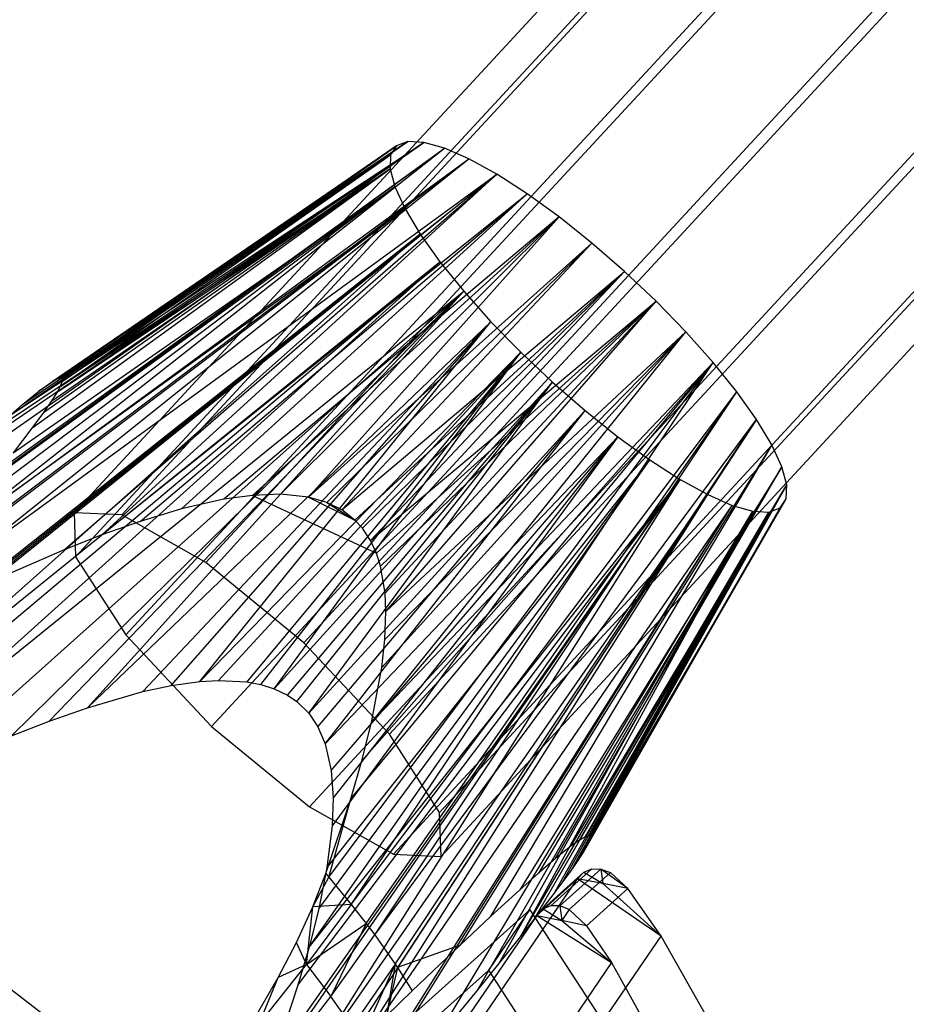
# Model space of a CAD drawing. Extents: x -263 to 235, y 0 to 1231.
# Tile 6 of 78: x -187 to -169, y 90 to 110. Entities that reach past the tile are written whole.
import ezdxf

# ---------------------------------------------------------------- set-up
doc = ezdxf.new("R2010")
doc.units = 0
doc.header["$LTSCALE"] = 25.4
doc.layers.get('0').update_dxf_attribs({"color": 13, "linetype": 'CONTINUOUS'})

# ---------------------------------------------------------------- blocks, each defined once
blk = doc.blocks.new('MONO-II-7705_STL_1')
at = {"color": 0}
for p, q in [((121.367, 162.444, 2119.519), (91.764, 130.439, 2130.629)), ((121.367, 162.444, 2119.519), (91.764, 130.439, 2130.629)), ((122.316, 162.402, 2121.927), (92.713, 130.398, 2133.037)), ((122.316, 162.402, 2121.927), (92.713, 130.398, 2133.037)), ((121.397, 161.571, 2117.083), (91.794, 129.566, 2128.193)), ((121.397, 161.571, 2117.083), (91.794, 129.566, 2128.193)), ((123.989, 161.457, 2123.661), (94.386, 129.452, 2134.771)), ((123.989, 161.457, 2123.661), (94.386, 129.452, 2134.771)), ((122.397, 160.016, 2115.271), (92.794, 128.012, 2126.381)), ((122.397, 160.016, 2115.271), (92.794, 128.012, 2126.381)), ((125.938, 159.861, 2124.257), (96.334, 127.856, 2135.367)), ((125.938, 159.861, 2124.257), (96.334, 127.856, 2135.367)), ((124.1, 158.198, 2114.569), (94.496, 126.193, 2125.679)), ((124.1, 158.198, 2114.569), (94.496, 126.193, 2125.679)), ((127.64, 158.042, 2123.554), (98.037, 126.038, 2134.664)), ((127.64, 158.042, 2123.554), (98.037, 126.038, 2134.664)), ((126.048, 156.602, 2115.164), (96.445, 124.598, 2126.274)), ((126.048, 156.602, 2115.164), (96.445, 124.598, 2126.274)), ((128.64, 156.488, 2121.742), (99.037, 124.484, 2132.852)), ((128.64, 156.488, 2121.742), (99.037, 124.484, 2132.852)), ((127.721, 155.657, 2116.898), (98.118, 123.652, 2128.008)), ((127.721, 155.657, 2116.898), (98.118, 123.652, 2128.008)), ((128.67, 155.615, 2119.306), (99.067, 123.611, 2130.416)), ((128.67, 155.615, 2119.306), (99.067, 123.611, 2130.416)), ((88.952, 130.961, 2133.883), (98.723, 137.806, 2129.898)), ((88.952, 130.961, 2133.883), (98.723, 137.806, 2129.898)), ((98.723, 137.806, 2129.898), (89.755, 131.711, 2132.945)), ((98.723, 137.806, 2129.898), (89.755, 131.711, 2132.945)), ((90.142, 132.064, 2132.448), (98.723, 137.806, 2129.898)), ((90.142, 132.064, 2132.448), (98.723, 137.806, 2129.898)), ((90.514, 132.396, 2131.926), (98.402, 137.823, 2129.092)), ((90.514, 132.396, 2131.926), (98.402, 137.823, 2129.092)), ((90.514, 132.396, 2131.926), (98.723, 137.806, 2129.898)), ((90.514, 132.396, 2131.926), (98.723, 137.806, 2129.898)), ((90.742, 132.592, 2131.573), (98.402, 137.823, 2129.092)), ((90.742, 132.592, 2131.573), (98.402, 137.823, 2129.092)), ((98.402, 137.823, 2129.092), (91.059, 132.853, 2131.013)), ((98.402, 137.823, 2129.092), (91.059, 132.853, 2131.013)), ((91.202, 132.962, 2130.712), (98.402, 137.823, 2129.092)), ((91.202, 132.962, 2130.712), (98.402, 137.823, 2129.092)), ((91.329, 133.05, 2130.398), (98.402, 137.823, 2129.092)), ((91.329, 133.05, 2130.398), (98.402, 137.823, 2129.092)), ((98.402, 137.823, 2129.092), (98.18, 137.739, 2128.259)), ((98.402, 137.823, 2129.092), (98.18, 137.739, 2128.259)), ((98.723, 137.806, 2129.898), (98.402, 137.823, 2129.092)), ((98.723, 137.806, 2129.898), (98.402, 137.823, 2129.092)), ((99.133, 137.689, 2130.653), (98.723, 137.806, 2129.898)), ((99.133, 137.689, 2130.653), (98.723, 137.806, 2129.898)), ((88.387, 129.927, 2135.571), (99.133, 137.689, 2130.653)), ((88.387, 129.927, 2135.571), (99.133, 137.689, 2130.653)), ((88.444, 129.906, 2135.662), (99.133, 137.689, 2130.653)), ((88.444, 129.906, 2135.662), (99.133, 137.689, 2130.653)), ((88.954, 129.688, 2136.394), (99.133, 137.689, 2130.653)), ((88.954, 129.688, 2136.394), (99.133, 137.689, 2130.653)), ((91.329, 133.05, 2130.398), (98.18, 137.739, 2128.259)), ((91.329, 133.05, 2130.398), (98.18, 137.739, 2128.259)), ((91.425, 133.105, 2130.101), (98.18, 137.739, 2128.259)), ((91.425, 133.105, 2130.101), (98.18, 137.739, 2128.259)), ((98.18, 137.739, 2128.259), (91.48, 133.126, 2129.871)), ((98.18, 137.739, 2128.259), (91.48, 133.126, 2129.871)), ((91.53, 133.053, 2129.167), (98.18, 137.739, 2128.259)), ((91.53, 133.053, 2129.167), (98.18, 137.739, 2128.259)), ((91.53, 133.118, 2129.519), (98.18, 137.739, 2128.259)), ((91.53, 133.118, 2129.519), (98.18, 137.739, 2128.259)), ((98.18, 137.739, 2128.259), (98.062, 137.557, 2127.419)), ((98.18, 137.739, 2128.259), (98.062, 137.557, 2127.419)), ((99.62, 137.476, 2131.337), (99.133, 137.689, 2130.653)), ((99.62, 137.476, 2131.337), (99.133, 137.689, 2130.653)), ((88.954, 129.688, 2136.394), (99.62, 137.476, 2131.337)), ((88.954, 129.688, 2136.394), (99.62, 137.476, 2131.337)), ((89.157, 129.589, 2136.652), (99.62, 137.476, 2131.337)), ((89.157, 129.589, 2136.652), (99.62, 137.476, 2131.337)), ((89.513, 129.404, 2137.066), (99.62, 137.476, 2131.337)), ((89.513, 129.404, 2137.066), (99.62, 137.476, 2131.337)), ((91.485, 132.947, 2128.871), (98.062, 137.557, 2127.419)), ((91.485, 132.947, 2128.871), (98.062, 137.557, 2127.419)), ((91.53, 133.053, 2129.167), (98.062, 137.557, 2127.419)), ((91.53, 133.053, 2129.167), (98.062, 137.557, 2127.419)), ((98.062, 137.557, 2127.419), (98.051, 137.282, 2126.597)), ((98.062, 137.557, 2127.419), (98.051, 137.282, 2126.597)), ((100.173, 137.171, 2131.932), (99.62, 137.476, 2131.337)), ((100.173, 137.171, 2131.932), (99.62, 137.476, 2131.337)), ((90.927, 132.121, 2127.885), (98.051, 137.282, 2126.597)), ((90.927, 132.121, 2127.885), (98.051, 137.282, 2126.597)), ((91.154, 132.432, 2128.152), (98.051, 137.282, 2126.597)), ((91.154, 132.432, 2128.152), (98.051, 137.282, 2126.597)), ((98.051, 137.282, 2126.597), (91.304, 132.649, 2128.39)), ((98.051, 137.282, 2126.597), (91.304, 132.649, 2128.39)), ((91.427, 132.841, 2128.667), (98.051, 137.282, 2126.597)), ((91.427, 132.841, 2128.667), (98.051, 137.282, 2126.597)), ((91.485, 132.947, 2128.871), (98.051, 137.282, 2126.597)), ((91.485, 132.947, 2128.871), (98.051, 137.282, 2126.597)), ((98.051, 137.282, 2126.597), (98.147, 136.921, 2125.814)), ((98.051, 137.282, 2126.597), (98.147, 136.921, 2125.814)), ((89.513, 129.404, 2137.066), (100.173, 137.171, 2131.932)), ((89.513, 129.404, 2137.066), (100.173, 137.171, 2131.932)), ((90.03, 129.108, 2137.592), (100.173, 137.171, 2131.932)), ((90.03, 129.108, 2137.592), (100.173, 137.171, 2131.932)), ((100.173, 137.171, 2131.932), (90.099, 129.067, 2137.655)), ((100.173, 137.171, 2131.932), (90.099, 129.067, 2137.655)), ((91.569, 129.707, 2137.365), (100.173, 137.171, 2131.932)), ((91.569, 129.707, 2137.365), (100.173, 137.171, 2131.932)), ((92.318, 130.001, 2137.226), (100.173, 137.171, 2131.932)), ((92.318, 130.001, 2137.226), (100.173, 137.171, 2131.932)), ((100.775, 136.784, 2132.421), (100.173, 137.171, 2131.932)), ((100.775, 136.784, 2132.421), (100.173, 137.171, 2131.932)), ((98.147, 136.921, 2125.814), (89.722, 130.585, 2127.083)), ((98.147, 136.921, 2125.814), (89.722, 130.585, 2127.083)), ((98.147, 136.921, 2125.814), (90.154, 131.124, 2127.305)), ((98.147, 136.921, 2125.814), (90.154, 131.124, 2127.305)), ((90.553, 131.631, 2127.563), (98.147, 136.921, 2125.814)), ((90.553, 131.631, 2127.563), (98.147, 136.921, 2125.814)), ((98.147, 136.921, 2125.814), (98.349, 136.484, 2125.093)), ((98.147, 136.921, 2125.814), (98.349, 136.484, 2125.093)), ((92.318, 130.001, 2137.226), (100.775, 136.784, 2132.421)), ((92.318, 130.001, 2137.226), (100.775, 136.784, 2132.421)), ((93.078, 130.27, 2137.093), (100.775, 136.784, 2132.421)), ((93.078, 130.27, 2137.093), (100.775, 136.784, 2132.421)), ((100.775, 136.784, 2132.421), (93.902, 130.518, 2136.96)), ((100.775, 136.784, 2132.421), (93.902, 130.518, 2136.96)), ((101.411, 136.324, 2132.791), (100.775, 136.784, 2132.421)), ((101.411, 136.324, 2132.791), (100.775, 136.784, 2132.421)), ((98.349, 136.484, 2125.093), (88.385, 128.957, 2126.598)), ((98.349, 136.484, 2125.093), (88.385, 128.957, 2126.598)), ((98.349, 136.484, 2125.093), (89.059, 129.772, 2126.814)), ((98.349, 136.484, 2125.093), (89.059, 129.772, 2126.814)), ((98.349, 136.484, 2125.093), (98.65, 135.983, 2124.452)), ((98.349, 136.484, 2125.093), (98.65, 135.983, 2124.452)), ((101.411, 136.324, 2132.791), (94.743, 130.709, 2136.842)), ((101.411, 136.324, 2132.791), (94.743, 130.709, 2136.842)), ((101.411, 136.324, 2132.791), (95.312, 130.788, 2136.776)), ((101.411, 136.324, 2132.791), (95.312, 130.788, 2136.776)), ((95.871, 130.811, 2136.726), (101.411, 136.324, 2132.791)), ((95.871, 130.811, 2136.726), (101.411, 136.324, 2132.791)), ((96.431, 130.752, 2136.699), (101.411, 136.324, 2132.791)), ((96.431, 130.752, 2136.699), (101.411, 136.324, 2132.791)), ((102.062, 135.805, 2133.031), (101.411, 136.324, 2132.791)), ((102.062, 135.805, 2133.031), (101.411, 136.324, 2132.791)), ((98.65, 135.983, 2124.452), (87.624, 127.231, 2125.773)), ((98.65, 135.983, 2124.452), (87.624, 127.231, 2125.773)), ((87.668, 127.164, 2125.698), (98.65, 135.983, 2124.452)), ((87.668, 127.164, 2125.698), (98.65, 135.983, 2124.452)), ((88.076, 126.584, 2125.114), (98.65, 135.983, 2124.452)), ((88.076, 126.584, 2125.114), (98.65, 135.983, 2124.452)), ((98.65, 135.983, 2124.452), (99.042, 135.432, 2123.91)), ((98.65, 135.983, 2124.452), (99.042, 135.432, 2123.91)), ((96.431, 130.752, 2136.699), (102.062, 135.805, 2133.031)), ((96.431, 130.752, 2136.699), (102.062, 135.805, 2133.031)), ((96.793, 130.647, 2136.699), (102.062, 135.805, 2133.031)), ((96.793, 130.647, 2136.699), (102.062, 135.805, 2133.031)), ((102.062, 135.805, 2133.031), (97.09, 130.501, 2136.717)), ((102.062, 135.805, 2133.031), (97.09, 130.501, 2136.717)), ((102.712, 135.24, 2133.136), (102.062, 135.805, 2133.031)), ((102.712, 135.24, 2133.136), (102.062, 135.805, 2133.031)), ((88.076, 126.584, 2125.114), (99.042, 135.432, 2123.91)), ((88.076, 126.584, 2125.114), (99.042, 135.432, 2123.91)), ((88.243, 126.361, 2124.916), (99.042, 135.432, 2123.91)), ((88.243, 126.361, 2124.916), (99.042, 135.432, 2123.91)), ((88.543, 125.977, 2124.608), (99.042, 135.432, 2123.91)), ((88.543, 125.977, 2124.608), (99.042, 135.432, 2123.91)), ((99.042, 135.432, 2123.91), (99.515, 134.846, 2123.48)), ((99.042, 135.432, 2123.91), (99.515, 134.846, 2123.48)), ((97.09, 130.501, 2136.717), (102.712, 135.24, 2133.136)), ((97.09, 130.501, 2136.717), (102.712, 135.24, 2133.136)), ((97.353, 130.298, 2136.752), (102.712, 135.24, 2133.136)), ((97.353, 130.298, 2136.752), (102.712, 135.24, 2133.136)), ((97.502, 130.135, 2136.785), (102.712, 135.24, 2133.136)), ((97.502, 130.135, 2136.785), (102.712, 135.24, 2133.136)), ((97.662, 129.892, 2136.84), (102.712, 135.24, 2133.136)), ((97.662, 129.892, 2136.84), (102.712, 135.24, 2133.136)), ((103.342, 134.646, 2133.102), (102.712, 135.24, 2133.136)), ((103.342, 134.646, 2133.102), (102.712, 135.24, 2133.136)), ((88.543, 125.977, 2124.608), (99.515, 134.846, 2123.48)), ((88.543, 125.977, 2124.608), (99.515, 134.846, 2123.48)), ((88.991, 125.434, 2124.237), (99.515, 134.846, 2123.48)), ((88.991, 125.434, 2124.237), (99.515, 134.846, 2123.48)), ((90.523, 126.005, 2123.904), (99.515, 134.846, 2123.48)), ((90.523, 126.005, 2123.904), (99.515, 134.846, 2123.48)), ((91.271, 126.298, 2123.765), (99.515, 134.846, 2123.48)), ((91.271, 126.298, 2123.765), (99.515, 134.846, 2123.48)), ((92.03, 126.567, 2123.632), (99.515, 134.846, 2123.48)), ((92.03, 126.567, 2123.632), (99.515, 134.846, 2123.48)), ((99.515, 134.846, 2123.48), (100.055, 134.24, 2123.176)), ((99.515, 134.846, 2123.48), (100.055, 134.24, 2123.176)), ((97.662, 129.892, 2136.84), (103.342, 134.646, 2133.102)), ((97.662, 129.892, 2136.84), (103.342, 134.646, 2133.102)), ((97.778, 129.642, 2136.899), (103.342, 134.646, 2133.102)), ((97.778, 129.642, 2136.899), (103.342, 134.646, 2133.102)), ((103.342, 134.646, 2133.102), (97.861, 129.38, 2136.965)), ((103.342, 134.646, 2133.102), (97.861, 129.38, 2136.965)), ((97.951, 128.841, 2137.106), (103.342, 134.646, 2133.102)), ((97.951, 128.841, 2137.106), (103.342, 134.646, 2133.102)), ((97.968, 128.48, 2137.204), (103.342, 134.646, 2133.102)), ((97.968, 128.48, 2137.204), (103.342, 134.646, 2133.102)), ((103.936, 134.037, 2132.93), (103.342, 134.646, 2133.102)), ((103.936, 134.037, 2132.93), (103.342, 134.646, 2133.102)), ((92.03, 126.567, 2123.632), (100.055, 134.24, 2123.176)), ((92.03, 126.567, 2123.632), (100.055, 134.24, 2123.176)), ((100.055, 134.24, 2123.176), (93.133, 126.886, 2123.458)), ((100.055, 134.24, 2123.176), (93.133, 126.886, 2123.458)), ((93.694, 127.006, 2123.382), (100.055, 134.24, 2123.176)), ((93.694, 127.006, 2123.382), (100.055, 134.24, 2123.176)), ((94.264, 127.085, 2123.315), (100.055, 134.24, 2123.176)), ((94.264, 127.085, 2123.315), (100.055, 134.24, 2123.176)), ((100.055, 134.24, 2123.176), (100.649, 133.632, 2123.004)), ((100.055, 134.24, 2123.176), (100.649, 133.632, 2123.004)), ((97.68, 126.271, 2137.834), (103.936, 134.037, 2132.93)), ((97.68, 126.271, 2137.834), (103.936, 134.037, 2132.93)), ((103.936, 134.037, 2132.93), (97.888, 127.369, 2137.516)), ((103.936, 134.037, 2132.93), (97.888, 127.369, 2137.516)), ((97.949, 127.923, 2137.359), (103.936, 134.037, 2132.93)), ((97.949, 127.923, 2137.359), (103.936, 134.037, 2132.93)), ((97.968, 128.48, 2137.204), (103.936, 134.037, 2132.93)), ((97.968, 128.48, 2137.204), (103.936, 134.037, 2132.93)), ((104.476, 133.432, 2132.626), (103.936, 134.037, 2132.93)), ((104.476, 133.432, 2132.626), (103.936, 134.037, 2132.93)), ((94.264, 127.085, 2123.315), (100.649, 133.632, 2123.004)), ((94.264, 127.085, 2123.315), (100.649, 133.632, 2123.004)), ((94.638, 127.107, 2123.28), (100.649, 133.632, 2123.004)), ((94.638, 127.107, 2123.28), (100.649, 133.632, 2123.004)), ((100.649, 133.632, 2123.004), (95.199, 127.079, 2123.244)), ((100.649, 133.632, 2123.004), (95.199, 127.079, 2123.244)), ((95.477, 127.027, 2123.237), (100.649, 133.632, 2123.004)), ((95.477, 127.027, 2123.237), (100.649, 133.632, 2123.004)), ((95.745, 126.944, 2123.239), (100.649, 133.632, 2123.004)), ((95.745, 126.944, 2123.239), (100.649, 133.632, 2123.004)), ((100.649, 133.632, 2123.004), (101.279, 133.037, 2122.97)), ((100.649, 133.632, 2123.004), (101.279, 133.037, 2122.97)), ((96.83, 123.199, 2138.688), (104.476, 133.432, 2132.626)), ((96.83, 123.199, 2138.688), (104.476, 133.432, 2132.626)), ((97.267, 124.757, 2138.283), (104.476, 133.432, 2132.626)), ((97.267, 124.757, 2138.283), (104.476, 133.432, 2132.626)), ((97.278, 122.656, 2138.318), (104.476, 133.432, 2132.626)), ((97.278, 122.656, 2138.318), (104.476, 133.432, 2132.626)), ((97.487, 125.511, 2138.058), (104.476, 133.432, 2132.626)), ((97.487, 125.511, 2138.058), (104.476, 133.432, 2132.626)), ((97.68, 126.271, 2137.834), (104.476, 133.432, 2132.626)), ((97.68, 126.271, 2137.834), (104.476, 133.432, 2132.626)), ((104.949, 132.845, 2132.197), (104.476, 133.432, 2132.626)), ((104.949, 132.845, 2132.197), (104.476, 133.432, 2132.626)), ((91.425, 133.105, 2130.101), (91.48, 133.126, 2129.871)), ((91.425, 133.105, 2130.101), (91.48, 133.126, 2129.871)), ((91.48, 133.126, 2129.871), (91.53, 133.118, 2129.519)), ((91.48, 133.126, 2129.871), (91.53, 133.118, 2129.519)), ((91.53, 133.118, 2129.519), (91.53, 133.053, 2129.167)), ((91.53, 133.118, 2129.519), (91.53, 133.053, 2129.167)), ((91.059, 132.853, 2131.013), (91.202, 132.962, 2130.712)), ((91.059, 132.853, 2131.013), (91.202, 132.962, 2130.712)), ((91.202, 132.962, 2130.712), (91.329, 133.05, 2130.398)), ((91.202, 132.962, 2130.712), (91.329, 133.05, 2130.398)), ((91.329, 133.05, 2130.398), (91.425, 133.105, 2130.101)), ((91.329, 133.05, 2130.398), (91.425, 133.105, 2130.101)), ((91.485, 132.947, 2128.871), (91.427, 132.841, 2128.667)), ((91.485, 132.947, 2128.871), (91.427, 132.841, 2128.667)), ((91.53, 133.053, 2129.167), (91.485, 132.947, 2128.871)), ((91.53, 133.053, 2129.167), (91.485, 132.947, 2128.871)), ((95.745, 126.944, 2123.239), (101.279, 133.037, 2122.97)), ((95.745, 126.944, 2123.239), (101.279, 133.037, 2122.97)), ((96.013, 126.815, 2123.253), (101.279, 133.037, 2122.97)), ((96.013, 126.815, 2123.253), (101.279, 133.037, 2122.97)), ((96.196, 126.689, 2123.274), (101.279, 133.037, 2122.97)), ((96.196, 126.689, 2123.274), (101.279, 133.037, 2122.97)), ((96.432, 126.458, 2123.319), (101.279, 133.037, 2122.97)), ((96.432, 126.458, 2123.319), (101.279, 133.037, 2122.97)), ((101.279, 133.037, 2122.97), (101.929, 132.472, 2123.075)), ((101.279, 133.037, 2122.97), (101.929, 132.472, 2123.075)), ((90.742, 132.592, 2131.573), (91.059, 132.853, 2131.013)), ((90.742, 132.592, 2131.573), (91.059, 132.853, 2131.013)), ((91.427, 132.841, 2128.667), (91.304, 132.649, 2128.39)), ((91.427, 132.841, 2128.667), (91.304, 132.649, 2128.39)), ((97.278, 122.656, 2138.318), (104.949, 132.845, 2132.197)), ((97.278, 122.656, 2138.318), (104.949, 132.845, 2132.197)), ((97.577, 122.273, 2138.01), (104.949, 132.845, 2132.197)), ((97.577, 122.273, 2138.01), (104.949, 132.845, 2132.197)), ((97.745, 122.049, 2137.811), (104.949, 132.845, 2132.197)), ((97.745, 122.049, 2137.811), (104.949, 132.845, 2132.197)), ((105.341, 132.294, 2131.654), (104.949, 132.845, 2132.197)), ((105.341, 132.294, 2131.654), (104.949, 132.845, 2132.197)), ((90.514, 132.396, 2131.926), (90.742, 132.592, 2131.573)), ((90.514, 132.396, 2131.926), (90.742, 132.592, 2131.573)), ((91.304, 132.649, 2128.39), (91.154, 132.432, 2128.152)), ((91.304, 132.649, 2128.39), (91.154, 132.432, 2128.152)), ((91.154, 132.432, 2128.152), (90.927, 132.121, 2127.885)), ((91.154, 132.432, 2128.152), (90.927, 132.121, 2127.885)), ((101.929, 132.472, 2123.075), (96.432, 126.458, 2123.319)), ((101.929, 132.472, 2123.075), (96.432, 126.458, 2123.319)), ((96.614, 126.188, 2123.379), (101.929, 132.472, 2123.075)), ((96.614, 126.188, 2123.379), (101.929, 132.472, 2123.075)), ((96.761, 125.851, 2123.46), (101.929, 132.472, 2123.075)), ((96.761, 125.851, 2123.46), (101.929, 132.472, 2123.075)), ((101.929, 132.472, 2123.075), (102.58, 131.953, 2123.316)), ((101.929, 132.472, 2123.075), (102.58, 131.953, 2123.316)), ((97.745, 122.049, 2137.811), (105.341, 132.294, 2131.654)), ((97.745, 122.049, 2137.811), (105.341, 132.294, 2131.654)), ((98.152, 121.469, 2137.227), (105.341, 132.294, 2131.654)), ((98.152, 121.469, 2137.227), (105.341, 132.294, 2131.654)), ((105.341, 132.294, 2131.654), (98.197, 121.402, 2137.153)), ((105.341, 132.294, 2131.654), (98.197, 121.402, 2137.153)), ((105.642, 131.793, 2131.013), (105.341, 132.294, 2131.654)), ((105.642, 131.793, 2131.013), (105.341, 132.294, 2131.654)), ((90.927, 132.121, 2127.885), (90.553, 131.631, 2127.563)), ((90.927, 132.121, 2127.885), (90.553, 131.631, 2127.563)), ((96.761, 125.851, 2123.46), (102.58, 131.953, 2123.316)), ((96.761, 125.851, 2123.46), (102.58, 131.953, 2123.316)), ((96.882, 125.318, 2123.598), (102.58, 131.953, 2123.316)), ((96.882, 125.318, 2123.598), (102.58, 131.953, 2123.316)), ((102.58, 131.953, 2123.316), (96.901, 124.22, 2123.898)), ((102.58, 131.953, 2123.316), (96.901, 124.22, 2123.898)), ((102.58, 131.953, 2123.316), (96.92, 124.777, 2123.743)), ((102.58, 131.953, 2123.316), (96.92, 124.777, 2123.743)), ((102.58, 131.953, 2123.316), (103.216, 131.494, 2123.685)), ((102.58, 131.953, 2123.316), (103.216, 131.494, 2123.685)), ((105.642, 131.793, 2131.013), (99.442, 121.846, 2135.574)), ((105.642, 131.793, 2131.013), (99.442, 121.846, 2135.574)), ((105.642, 131.793, 2131.013), (100.045, 122.41, 2134.88)), ((105.642, 131.793, 2131.013), (100.045, 122.41, 2134.88)), ((105.844, 131.356, 2130.292), (105.642, 131.793, 2131.013)), ((105.844, 131.356, 2130.292), (105.642, 131.793, 2131.013)), ((96.439, 121.806, 2124.598), (103.216, 131.494, 2123.685)), ((96.439, 121.806, 2124.598), (103.216, 131.494, 2123.685)), ((96.632, 122.568, 2124.374), (103.216, 131.494, 2123.685)), ((96.632, 122.568, 2124.374), (103.216, 131.494, 2123.685)), ((103.216, 131.494, 2123.685), (96.796, 123.388, 2124.135)), ((103.216, 131.494, 2123.685), (96.796, 123.388, 2124.135)), ((105.844, 131.356, 2130.292), (100.63, 122.946, 2134.143)), ((105.844, 131.356, 2130.292), (100.63, 122.946, 2134.143)), ((105.844, 131.356, 2130.292), (101.004, 123.28, 2133.617)), ((105.844, 131.356, 2130.292), (101.004, 123.28, 2133.617)), ((101.341, 123.569, 2133.083), (105.844, 131.356, 2130.292)), ((101.341, 123.569, 2133.083), (105.844, 131.356, 2130.292)), ((103.216, 131.494, 2123.685), (103.818, 131.106, 2124.174)), ((103.216, 131.494, 2123.685), (103.818, 131.106, 2124.174)), ((105.94, 130.995, 2129.51), (105.844, 131.356, 2130.292)), ((105.94, 130.995, 2129.51), (105.844, 131.356, 2130.292)), ((103.818, 131.106, 2124.174), (95.722, 119.566, 2125.27)), ((103.818, 131.106, 2124.174), (95.722, 119.566, 2125.27)), ((95.79, 119.525, 2125.333), (103.818, 131.106, 2124.174)), ((95.79, 119.525, 2125.333), (103.818, 131.106, 2124.174)), ((96.219, 121.053, 2124.823), (103.818, 131.106, 2124.174)), ((96.219, 121.053, 2124.823), (103.818, 131.106, 2124.174)), ((96.308, 119.229, 2125.86), (103.818, 131.106, 2124.174)), ((96.308, 119.229, 2125.86), (103.818, 131.106, 2124.174)), ((96.439, 121.806, 2124.598), (103.818, 131.106, 2124.174)), ((96.439, 121.806, 2124.598), (103.818, 131.106, 2124.174)), ((101.645, 123.812, 2132.507), (105.94, 130.995, 2129.51)), ((101.645, 123.812, 2132.507), (105.94, 130.995, 2129.51)), ((101.819, 123.934, 2132.089), (105.94, 130.995, 2129.51)), ((101.819, 123.934, 2132.089), (105.94, 130.995, 2129.51)), ((105.94, 130.995, 2129.51), (101.925, 123.994, 2131.755)), ((105.94, 130.995, 2129.51), (101.925, 123.994, 2131.755)), ((101.998, 124.013, 2131.405), (105.94, 130.995, 2129.51)), ((101.998, 124.013, 2131.405), (105.94, 130.995, 2129.51)), ((102.023, 123.998, 2131.169), (105.94, 130.995, 2129.51)), ((102.023, 123.998, 2131.169), (105.94, 130.995, 2129.51)), ((103.818, 131.106, 2124.174), (104.371, 130.802, 2124.769)), ((103.818, 131.106, 2124.174), (104.371, 130.802, 2124.769)), ((105.929, 130.72, 2128.687), (105.94, 130.995, 2129.51)), ((105.929, 130.72, 2128.687), (105.94, 130.995, 2129.51)), ((95.312, 130.788, 2136.776), (94.743, 130.709, 2136.842)), ((95.312, 130.788, 2136.776), (94.743, 130.709, 2136.842)), ((95.871, 130.811, 2136.726), (95.312, 130.788, 2136.776)), ((95.871, 130.811, 2136.726), (95.312, 130.788, 2136.776)), ((95.312, 130.788, 2136.776), (97.778, 129.642, 2136.899)), ((95.312, 130.788, 2136.776), (97.778, 129.642, 2136.899)), ((96.431, 130.752, 2136.699), (95.871, 130.811, 2136.726)), ((96.431, 130.752, 2136.699), (95.871, 130.811, 2136.726)), ((96.308, 119.229, 2125.86), (104.371, 130.802, 2124.769)), ((96.308, 119.229, 2125.86), (104.371, 130.802, 2124.769)), ((96.663, 119.044, 2126.273), (104.371, 130.802, 2124.769)), ((96.663, 119.044, 2126.273), (104.371, 130.802, 2124.769)), ((96.866, 118.945, 2126.531), (104.371, 130.802, 2124.769)), ((96.866, 118.945, 2126.531), (104.371, 130.802, 2124.769)), ((104.371, 130.802, 2124.769), (104.858, 130.588, 2125.453)), ((104.371, 130.802, 2124.769), (104.858, 130.588, 2125.453)), ((94.743, 130.709, 2136.842), (93.902, 130.518, 2136.96)), ((94.743, 130.709, 2136.842), (93.902, 130.518, 2136.96)), ((96.431, 130.752, 2136.699), (97.353, 130.298, 2136.752)), ((96.793, 130.647, 2136.699), (96.431, 130.752, 2136.699)), ((96.431, 130.752, 2136.699), (97.353, 130.298, 2136.752)), ((96.793, 130.647, 2136.699), (96.431, 130.752, 2136.699)), ((97.09, 130.501, 2136.717), (96.793, 130.647, 2136.699)), ((96.793, 130.647, 2136.699), (97.353, 130.298, 2136.752)), ((96.793, 130.647, 2136.699), (97.353, 130.298, 2136.752)), ((97.09, 130.501, 2136.717), (96.793, 130.647, 2136.699)), ((96.866, 118.945, 2126.531), (104.858, 130.588, 2125.453)), ((96.866, 118.945, 2126.531), (104.858, 130.588, 2125.453)), ((97.377, 118.728, 2127.264), (104.858, 130.588, 2125.453)), ((97.377, 118.728, 2127.264), (104.858, 130.588, 2125.453)), ((97.434, 118.706, 2127.354), (104.858, 130.588, 2125.453)), ((97.434, 118.706, 2127.354), (104.858, 130.588, 2125.453)), ((102.02, 123.937, 2130.858), (105.929, 130.72, 2128.687)), ((102.02, 123.937, 2130.858), (105.929, 130.72, 2128.687)), ((102.023, 123.998, 2131.169), (105.929, 130.72, 2128.687)), ((102.023, 123.998, 2131.169), (105.929, 130.72, 2128.687)), ((104.858, 130.588, 2125.453), (105.268, 130.471, 2126.208)), ((104.858, 130.588, 2125.453), (105.268, 130.471, 2126.208)), ((105.811, 130.538, 2127.848), (105.929, 130.72, 2128.687)), ((105.811, 130.538, 2127.848), (105.929, 130.72, 2128.687)), ((92.713, 130.398, 2133.037), (91.764, 130.439, 2130.629)), ((91.764, 130.439, 2130.629), (91.794, 129.566, 2128.193)), ((92.713, 130.398, 2133.037), (91.764, 130.439, 2130.629)), ((91.764, 130.439, 2130.629), (91.794, 129.566, 2128.193)), ((94.386, 129.452, 2134.771), (92.713, 130.398, 2133.037)), ((94.386, 129.452, 2134.771), (92.713, 130.398, 2133.037)), ((93.902, 130.518, 2136.96), (93.078, 130.27, 2137.093)), ((93.902, 130.518, 2136.96), (93.078, 130.27, 2137.093)), ((97.353, 130.298, 2136.752), (97.09, 130.501, 2136.717)), ((97.353, 130.298, 2136.752), (97.09, 130.501, 2136.717)), ((98.875, 119.841, 2128.29), (105.268, 130.471, 2126.208)), ((98.875, 119.841, 2128.29), (105.268, 130.471, 2126.208)), ((105.268, 130.471, 2126.208), (99.774, 120.931, 2128.589)), ((105.268, 130.471, 2126.208), (99.774, 120.931, 2128.589)), ((100.215, 121.473, 2128.775), (105.268, 130.471, 2126.208)), ((100.215, 121.473, 2128.775), (105.268, 130.471, 2126.208)), ((100.644, 122.008, 2128.996), (105.268, 130.471, 2126.208)), ((100.644, 122.008, 2128.996), (105.268, 130.471, 2126.208)), ((100.644, 122.008, 2128.996), (105.588, 130.455, 2127.014)), ((100.644, 122.008, 2128.996), (105.588, 130.455, 2127.014)), ((100.912, 122.348, 2129.163), (105.588, 130.455, 2127.014)), ((100.912, 122.348, 2129.163), (105.588, 130.455, 2127.014)), ((105.588, 130.455, 2127.014), (101.297, 122.845, 2129.461)), ((105.588, 130.455, 2127.014), (101.297, 122.845, 2129.461)), ((101.477, 123.086, 2129.64), (105.588, 130.455, 2127.014)), ((101.477, 123.086, 2129.64), (105.588, 130.455, 2127.014)), ((101.644, 123.316, 2129.843), (105.811, 130.538, 2127.848)), ((101.644, 123.316, 2129.843), (105.811, 130.538, 2127.848)), ((101.644, 123.316, 2129.843), (105.588, 130.455, 2127.014)), ((101.644, 123.316, 2129.843), (105.588, 130.455, 2127.014)), ((101.779, 123.511, 2130.054), (105.811, 130.538, 2127.848)), ((101.779, 123.511, 2130.054), (105.811, 130.538, 2127.848)), ((105.811, 130.538, 2127.848), (101.867, 123.644, 2130.23)), ((105.811, 130.538, 2127.848), (101.867, 123.644, 2130.23)), ((101.967, 123.814, 2130.526), (105.811, 130.538, 2127.848)), ((101.967, 123.814, 2130.526), (105.811, 130.538, 2127.848)), ((102.02, 123.937, 2130.858), (105.811, 130.538, 2127.848)), ((102.02, 123.937, 2130.858), (105.811, 130.538, 2127.848)), ((105.268, 130.471, 2126.208), (105.588, 130.455, 2127.014)), ((105.268, 130.471, 2126.208), (105.588, 130.455, 2127.014)), ((105.588, 130.455, 2127.014), (105.811, 130.538, 2127.848)), ((105.588, 130.455, 2127.014), (105.811, 130.538, 2127.848)), ((93.078, 130.27, 2137.093), (92.318, 130.001, 2137.226)), ((93.078, 130.27, 2137.093), (92.318, 130.001, 2137.226)), ((97.502, 130.135, 2136.785), (97.353, 130.298, 2136.752)), ((97.502, 130.135, 2136.785), (97.353, 130.298, 2136.752)), ((92.318, 130.001, 2137.226), (91.569, 129.707, 2137.365)), ((92.318, 130.001, 2137.226), (91.569, 129.707, 2137.365)), ((97.662, 129.892, 2136.84), (97.502, 130.135, 2136.785)), ((97.662, 129.892, 2136.84), (97.502, 130.135, 2136.785)), ((97.778, 129.642, 2136.899), (97.662, 129.892, 2136.84)), ((97.778, 129.642, 2136.899), (97.662, 129.892, 2136.84)), ((91.569, 129.707, 2137.365), (90.099, 129.067, 2137.655)), ((91.569, 129.707, 2137.365), (90.099, 129.067, 2137.655)), ((97.861, 129.38, 2136.965), (97.778, 129.642, 2136.899)), ((97.861, 129.38, 2136.965), (97.778, 129.642, 2136.899)), ((91.794, 129.566, 2128.193), (92.794, 128.012, 2126.381)), ((91.794, 129.566, 2128.193), (92.794, 128.012, 2126.381)), ((96.334, 127.856, 2135.367), (94.386, 129.452, 2134.771)), ((96.334, 127.856, 2135.367), (94.386, 129.452, 2134.771)), ((97.951, 128.841, 2137.106), (97.861, 129.38, 2136.965)), ((97.951, 128.841, 2137.106), (97.861, 129.38, 2136.965)), ((97.968, 128.48, 2137.204), (97.951, 128.841, 2137.106)), ((97.968, 128.48, 2137.204), (97.951, 128.841, 2137.106)), ((97.949, 127.923, 2137.359), (97.968, 128.48, 2137.204)), ((97.949, 127.923, 2137.359), (97.968, 128.48, 2137.204)), ((92.794, 128.012, 2126.381), (94.496, 126.193, 2125.679)), ((92.794, 128.012, 2126.381), (94.496, 126.193, 2125.679)), ((98.037, 126.038, 2134.664), (96.334, 127.856, 2135.367)), ((98.037, 126.038, 2134.664), (96.334, 127.856, 2135.367)), ((97.888, 127.369, 2137.516), (97.949, 127.923, 2137.359)), ((97.888, 127.369, 2137.516), (97.949, 127.923, 2137.359)), ((97.68, 126.271, 2137.834), (97.888, 127.369, 2137.516)), ((97.68, 126.271, 2137.834), (97.888, 127.369, 2137.516)), ((93.694, 127.006, 2123.382), (94.264, 127.085, 2123.315)), ((93.694, 127.006, 2123.382), (94.264, 127.085, 2123.315)), ((94.264, 127.085, 2123.315), (94.638, 127.107, 2123.28)), ((94.264, 127.085, 2123.315), (94.638, 127.107, 2123.28)), ((94.638, 127.107, 2123.28), (95.199, 127.079, 2123.244)), ((94.638, 127.107, 2123.28), (95.199, 127.079, 2123.244)), ((95.199, 127.079, 2123.244), (95.477, 127.027, 2123.237)), ((95.199, 127.079, 2123.244), (95.477, 127.027, 2123.237)), ((92.03, 126.567, 2123.632), (93.133, 126.886, 2123.458)), ((92.03, 126.567, 2123.632), (93.133, 126.886, 2123.458)), ((93.133, 126.886, 2123.458), (93.694, 127.006, 2123.382)), ((93.133, 126.886, 2123.458), (93.694, 127.006, 2123.382)), ((95.477, 127.027, 2123.237), (95.745, 126.944, 2123.239)), ((95.477, 127.027, 2123.237), (95.745, 126.944, 2123.239)), ((95.745, 126.944, 2123.239), (96.013, 126.815, 2123.253)), ((95.745, 126.944, 2123.239), (96.013, 126.815, 2123.253)), ((96.013, 126.815, 2123.253), (96.196, 126.689, 2123.274)), ((96.013, 126.815, 2123.253), (96.196, 126.689, 2123.274)), ((96.196, 126.689, 2123.274), (96.432, 126.458, 2123.319)), ((96.196, 126.689, 2123.274), (96.432, 126.458, 2123.319)), ((91.271, 126.298, 2123.765), (92.03, 126.567, 2123.632)), ((91.271, 126.298, 2123.765), (92.03, 126.567, 2123.632)), ((96.432, 126.458, 2123.319), (96.614, 126.188, 2123.379)), ((96.432, 126.458, 2123.319), (96.614, 126.188, 2123.379)), ((90.523, 126.005, 2123.904), (91.271, 126.298, 2123.765)), ((90.523, 126.005, 2123.904), (91.271, 126.298, 2123.765)), ((97.487, 125.511, 2138.058), (97.68, 126.271, 2137.834)), ((97.487, 125.511, 2138.058), (97.68, 126.271, 2137.834)), ((94.496, 126.193, 2125.679), (96.445, 124.598, 2126.274)), ((94.496, 126.193, 2125.679), (96.445, 124.598, 2126.274)), ((96.614, 126.188, 2123.379), (96.761, 125.851, 2123.46)), ((96.614, 126.188, 2123.379), (96.761, 125.851, 2123.46)), ((99.037, 124.484, 2132.852), (98.037, 126.038, 2134.664)), ((99.037, 124.484, 2132.852), (98.037, 126.038, 2134.664)), ((96.761, 125.851, 2123.46), (96.882, 125.318, 2123.598)), ((96.761, 125.851, 2123.46), (96.882, 125.318, 2123.598)), ((97.267, 124.757, 2138.283), (97.487, 125.511, 2138.058)), ((97.267, 124.757, 2138.283), (97.487, 125.511, 2138.058)), ((96.882, 125.318, 2123.598), (96.92, 124.777, 2123.743)), ((96.882, 125.318, 2123.598), (96.92, 124.777, 2123.743)), ((96.77, 123.269, 2138.731), (97.267, 124.757, 2138.283)), ((96.77, 123.269, 2138.731), (97.267, 124.757, 2138.283)), ((96.83, 123.199, 2138.688), (97.267, 124.757, 2138.283)), ((96.83, 123.199, 2138.688), (97.267, 124.757, 2138.283)), ((96.92, 124.777, 2123.743), (96.901, 124.22, 2123.898)), ((96.92, 124.777, 2123.743), (96.901, 124.22, 2123.898)), ((96.445, 124.598, 2126.274), (98.118, 123.652, 2128.008)), ((96.445, 124.598, 2126.274), (98.118, 123.652, 2128.008)), ((99.067, 123.611, 2130.416), (99.037, 124.484, 2132.852)), ((99.067, 123.611, 2130.416), (99.037, 124.484, 2132.852)), ((96.901, 124.22, 2123.898), (96.796, 123.388, 2124.135)), ((96.901, 124.22, 2123.898), (96.796, 123.388, 2124.135)), ((101.819, 123.934, 2132.089), (101.645, 123.812, 2132.507)), ((101.819, 123.934, 2132.089), (101.645, 123.812, 2132.507)), ((101.925, 123.994, 2131.755), (101.819, 123.934, 2132.089)), ((101.925, 123.994, 2131.755), (101.819, 123.934, 2132.089)), ((101.998, 124.013, 2131.405), (101.925, 123.994, 2131.755)), ((101.998, 124.013, 2131.405), (101.925, 123.994, 2131.755)), ((101.967, 123.814, 2130.526), (102.02, 123.937, 2130.858)), ((101.967, 123.814, 2130.526), (102.02, 123.937, 2130.858)), ((102.023, 123.998, 2131.169), (101.998, 124.013, 2131.405)), ((102.023, 123.998, 2131.169), (101.998, 124.013, 2131.405)), ((102.02, 123.937, 2130.858), (102.023, 123.998, 2131.169)), ((102.02, 123.937, 2130.858), (102.023, 123.998, 2131.169)), ((101.645, 123.812, 2132.507), (101.341, 123.569, 2133.083)), ((101.645, 123.812, 2132.507), (101.341, 123.569, 2133.083)), ((101.867, 123.644, 2130.23), (101.967, 123.814, 2130.526)), ((101.867, 123.644, 2130.23), (101.967, 123.814, 2130.526)), ((98.118, 123.652, 2128.008), (99.067, 123.611, 2130.416)), ((98.118, 123.652, 2128.008), (99.067, 123.611, 2130.416)), ((101.341, 123.569, 2133.083), (101.004, 123.28, 2133.617)), ((101.341, 123.569, 2133.083), (101.004, 123.28, 2133.617)), ((101.779, 123.511, 2130.054), (101.867, 123.644, 2130.23)), ((101.779, 123.511, 2130.054), (101.867, 123.644, 2130.23)), ((87.271, 123.446, 2121.103), (91.18, 120.455, 2121.38)), ((87.271, 123.446, 2121.103), (91.18, 120.455, 2121.38)), ((96.796, 123.388, 2124.135), (96.632, 122.568, 2124.374)), ((96.796, 123.388, 2124.135), (96.632, 122.568, 2124.374)), ((101.25, 122.63, 2133.835), (102.065, 123.36, 2132.717)), ((101.25, 122.63, 2133.835), (102.065, 123.36, 2132.717)), ((101.429, 122.627, 2134.033), (102.246, 123.359, 2132.913)), ((101.429, 122.627, 2134.033), (102.246, 123.359, 2132.913)), ((101.644, 123.316, 2129.843), (101.779, 123.511, 2130.054)), ((101.644, 123.316, 2129.843), (101.779, 123.511, 2130.054)), ((101.907, 123.294, 2132.518), (102.065, 123.36, 2132.717)), ((101.907, 123.294, 2132.518), (102.065, 123.36, 2132.717)), ((102.065, 123.36, 2132.717), (102.246, 123.359, 2132.913)), ((102.065, 123.36, 2132.717), (102.246, 123.359, 2132.913)), ((102.246, 123.359, 2132.913), (102.433, 123.29, 2133.09)), ((102.78, 122.972, 2133.355), (102.246, 123.359, 2132.913)), ((102.246, 123.359, 2132.913), (102.284, 123.07, 2132.839)), ((102.78, 122.972, 2133.355), (102.246, 123.359, 2132.913)), ((102.246, 123.359, 2132.913), (102.284, 123.07, 2132.839)), ((102.246, 123.359, 2132.913), (102.433, 123.29, 2133.09)), ((96.513, 122.609, 2138.933), (96.77, 123.269, 2138.731)), ((96.513, 122.609, 2138.933), (96.77, 123.269, 2138.731)), ((96.513, 122.609, 2138.933), (96.83, 123.199, 2138.688)), ((96.513, 122.609, 2138.933), (96.83, 123.199, 2138.688)), ((96.666, 115.684, 2123.719), (101.78, 123.166, 2132.329)), ((96.666, 115.684, 2123.719), (101.78, 123.166, 2132.329)), ((96.77, 123.269, 2138.731), (96.83, 123.199, 2138.688)), ((96.77, 123.269, 2138.731), (96.83, 123.199, 2138.688)), ((96.83, 123.199, 2138.688), (97.278, 122.656, 2138.318)), ((96.83, 123.199, 2138.688), (97.278, 122.656, 2138.318)), ((101.004, 123.28, 2133.617), (100.63, 122.946, 2134.143)), ((101.004, 123.28, 2133.617), (100.63, 122.946, 2134.143)), ((100.967, 122.437, 2133.446), (101.78, 123.166, 2132.329)), ((100.967, 122.437, 2133.446), (101.78, 123.166, 2132.329)), ((101.094, 122.565, 2133.637), (101.907, 123.294, 2132.518)), ((101.094, 122.565, 2133.637), (101.907, 123.294, 2132.518)), ((101.477, 123.086, 2129.64), (101.644, 123.316, 2129.843)), ((101.477, 123.086, 2129.64), (101.644, 123.316, 2129.843)), ((101.614, 122.557, 2134.214), (102.433, 123.29, 2133.09)), ((101.614, 122.557, 2134.214), (102.433, 123.29, 2133.09)), ((101.78, 123.166, 2132.329), (101.907, 123.294, 2132.518)), ((101.78, 123.166, 2132.329), (101.907, 123.294, 2132.518)), ((102.284, 123.07, 2132.839), (101.78, 123.166, 2132.329)), ((103.44, 122.025, 2133.787), (101.78, 123.166, 2132.329)), ((102.284, 123.07, 2132.839), (101.78, 123.166, 2132.329)), ((103.44, 122.025, 2133.787), (101.78, 123.166, 2132.329)), ((101.907, 123.294, 2132.518), (102.284, 123.07, 2132.839)), ((101.907, 123.294, 2132.518), (102.284, 123.07, 2132.839)), ((102.433, 123.29, 2133.09), (102.78, 122.972, 2133.355)), ((102.433, 123.29, 2133.09), (102.78, 122.972, 2133.355)), ((100.63, 122.946, 2134.143), (100.045, 122.41, 2134.88)), ((100.63, 122.946, 2134.143), (100.045, 122.41, 2134.88)), ((101.297, 122.845, 2129.461), (101.477, 123.086, 2129.64)), ((101.297, 122.845, 2129.461), (101.477, 123.086, 2129.64)), ((102.78, 122.972, 2133.355), (101.957, 122.233, 2134.486)), ((102.78, 122.972, 2133.355), (101.957, 122.233, 2134.486)), ((102.78, 122.972, 2133.355), (102.284, 123.07, 2132.839)), ((102.78, 122.972, 2133.355), (102.284, 123.07, 2132.839)), ((103.44, 122.025, 2133.787), (102.284, 123.07, 2132.839)), ((103.44, 122.025, 2133.787), (102.284, 123.07, 2132.839)), ((103.44, 122.025, 2133.787), (102.78, 122.972, 2133.355)), ((103.44, 122.025, 2133.787), (102.78, 122.972, 2133.355)), ((100.912, 122.348, 2129.163), (101.297, 122.845, 2129.461)), ((100.912, 122.348, 2129.163), (101.297, 122.845, 2129.461)), ((100.831, 122.547, 2134.882), (94.661, 117.018, 2143.353)), ((100.831, 122.547, 2134.882), (94.661, 117.018, 2143.353)), ((96.192, 121.9, 2139.153), (96.513, 122.609, 2138.933)), ((96.192, 121.9, 2139.153), (96.513, 122.609, 2138.933)), ((97.278, 122.656, 2138.318), (96.388, 121.458, 2138.967)), ((97.278, 122.656, 2138.318), (96.388, 121.458, 2138.967)), ((96.388, 121.458, 2138.967), (96.513, 122.609, 2138.933)), ((96.388, 121.458, 2138.967), (96.513, 122.609, 2138.933)), ((96.632, 122.568, 2124.374), (96.439, 121.806, 2124.598)), ((96.632, 122.568, 2124.374), (96.439, 121.806, 2124.598)), ((97.278, 122.656, 2138.318), (96.513, 122.609, 2138.933)), ((97.278, 122.656, 2138.318), (96.513, 122.609, 2138.933)), ((97.278, 122.656, 2138.318), (97.577, 122.273, 2138.01)), ((97.278, 122.656, 2138.318), (97.577, 122.273, 2138.01)), ((100.013, 121.35, 2133.505), (100.831, 122.547, 2134.882)), ((100.013, 121.35, 2133.505), (100.831, 122.547, 2134.882)), ((100.831, 122.547, 2134.882), (102.585, 119.863, 2136.174)), ((100.831, 122.547, 2134.882), (102.585, 119.863, 2136.174)), ((101.094, 122.565, 2133.637), (100.967, 122.437, 2133.446)), ((101.094, 122.565, 2133.637), (100.967, 122.437, 2133.446)), ((101.25, 122.63, 2133.835), (101.094, 122.565, 2133.637)), ((101.25, 122.63, 2133.835), (101.094, 122.565, 2133.637)), ((101.094, 122.565, 2133.637), (101.465, 122.336, 2133.963)), ((101.094, 122.565, 2133.637), (101.465, 122.336, 2133.963)), ((101.429, 122.627, 2134.033), (101.25, 122.63, 2133.835)), ((101.429, 122.627, 2134.033), (101.25, 122.63, 2133.835)), ((101.429, 122.627, 2134.033), (101.465, 122.336, 2133.963)), ((101.614, 122.557, 2134.214), (101.429, 122.627, 2134.033)), ((101.429, 122.627, 2134.033), (101.465, 122.336, 2133.963)), ((101.614, 122.557, 2134.214), (101.429, 122.627, 2134.033)), ((101.614, 122.557, 2134.214), (101.465, 122.336, 2133.963)), ((101.614, 122.557, 2134.214), (101.465, 122.336, 2133.963)), ((101.957, 122.233, 2134.486), (101.614, 122.557, 2134.214)), ((101.957, 122.233, 2134.486), (101.614, 122.557, 2134.214)), ((100.967, 122.437, 2133.446), (95.852, 114.955, 2124.837)), ((100.967, 122.437, 2133.446), (95.852, 114.955, 2124.837)), ((100.045, 122.41, 2134.88), (99.442, 121.846, 2135.574)), ((100.045, 122.41, 2134.88), (99.442, 121.846, 2135.574)), ((100.644, 122.008, 2128.996), (100.912, 122.348, 2129.163)), ((100.644, 122.008, 2128.996), (100.912, 122.348, 2129.163)), ((100.967, 122.437, 2133.446), (101.465, 122.336, 2133.963)), ((100.967, 122.437, 2133.446), (101.465, 122.336, 2133.963)), ((100.967, 122.437, 2133.446), (102.455, 121.5, 2134.828)), ((100.967, 122.437, 2133.446), (102.455, 121.5, 2134.828)), ((96.388, 121.458, 2138.967), (97.577, 122.273, 2138.01)), ((96.388, 121.458, 2138.967), (97.577, 122.273, 2138.01)), ((97.577, 122.273, 2138.01), (96.872, 120.827, 2138.441)), ((97.577, 122.273, 2138.01), (96.872, 120.827, 2138.441)), ((97.577, 122.273, 2138.01), (97.745, 122.049, 2137.811)), ((97.577, 122.273, 2138.01), (97.745, 122.049, 2137.811)), ((101.957, 122.233, 2134.486), (101.465, 122.336, 2133.963)), ((101.465, 122.336, 2133.963), (102.455, 121.5, 2134.828)), ((101.465, 122.336, 2133.963), (102.455, 121.5, 2134.828)), ((101.957, 122.233, 2134.486), (101.465, 122.336, 2133.963)), ((101.957, 122.233, 2134.486), (102.455, 121.5, 2134.828)), ((101.957, 122.233, 2134.486), (102.455, 121.5, 2134.828)), ((60.481, 59.175, 2061.472), (103.44, 122.025, 2133.787)), ((60.481, 59.175, 2061.472), (103.44, 122.025, 2133.787)), ((96.872, 120.827, 2138.441), (97.745, 122.049, 2137.811)), ((96.872, 120.827, 2138.441), (97.745, 122.049, 2137.811)), ((97.745, 122.049, 2137.811), (98.152, 121.469, 2137.227)), ((97.745, 122.049, 2137.811), (98.152, 121.469, 2137.227)), ((100.215, 121.473, 2128.775), (100.644, 122.008, 2128.996)), ((100.215, 121.473, 2128.775), (100.644, 122.008, 2128.996)), ((105.654, 118.134, 2135.853), (103.44, 122.025, 2133.787)), ((105.654, 118.134, 2135.853), (103.44, 122.025, 2133.787)), ((95.828, 121.2, 2139.373), (96.192, 121.9, 2139.153)), ((95.828, 121.2, 2139.373), (96.192, 121.9, 2139.153)), ((96.388, 121.458, 2138.967), (96.192, 121.9, 2139.153)), ((96.388, 121.458, 2138.967), (96.192, 121.9, 2139.153)), ((96.439, 121.806, 2124.598), (96.219, 121.053, 2124.823)), ((96.439, 121.806, 2124.598), (96.219, 121.053, 2124.823)), ((99.442, 121.846, 2135.574), (98.197, 121.402, 2137.153)), ((99.442, 121.846, 2135.574), (98.197, 121.402, 2137.153)), ((99.442, 121.846, 2135.574), (98.489, 120.936, 2136.589)), ((99.442, 121.846, 2135.574), (98.489, 120.936, 2136.589)), ((102.455, 121.5, 2134.828), (59.496, 58.65, 2062.513)), ((102.455, 121.5, 2134.828), (59.496, 58.65, 2062.513)), ((95.442, 120.266, 2139.547), (96.388, 121.458, 2138.967)), ((95.442, 120.266, 2139.547), (96.388, 121.458, 2138.967)), ((96.388, 121.458, 2138.967), (95.828, 121.2, 2139.373)), ((96.388, 121.458, 2138.967), (95.828, 121.2, 2139.373)), ((96.388, 121.458, 2138.967), (96.872, 120.827, 2138.441)), ((96.388, 121.458, 2138.967), (96.872, 120.827, 2138.441)), ((98.152, 121.469, 2137.227), (97.295, 120.226, 2137.836)), ((98.152, 121.469, 2137.227), (97.295, 120.226, 2137.836)), ((98.152, 121.469, 2137.227), (97.451, 119.917, 2137.534)), ((98.152, 121.469, 2137.227), (97.451, 119.917, 2137.534)), ((98.152, 121.469, 2137.227), (97.981, 120.443, 2137.078)), ((98.152, 121.469, 2137.227), (97.981, 120.443, 2137.078)), ((98.197, 121.402, 2137.153), (97.981, 120.443, 2137.078)), ((98.197, 121.402, 2137.153), (97.981, 120.443, 2137.078)), ((98.152, 121.469, 2137.227), (98.197, 121.402, 2137.153)), ((98.152, 121.469, 2137.227), (98.197, 121.402, 2137.153)), ((98.197, 121.402, 2137.153), (98.489, 120.936, 2136.589)), ((98.197, 121.402, 2137.153), (98.489, 120.936, 2136.589)), ((99.774, 120.931, 2128.589), (100.215, 121.473, 2128.775)), ((99.774, 120.931, 2128.589), (100.215, 121.473, 2128.775)), ((102.455, 121.5, 2134.828), (104.559, 117.705, 2136.876)), ((102.455, 121.5, 2134.828), (104.559, 117.705, 2136.876)), ((93.843, 115.821, 2141.976), (100.013, 121.35, 2133.505)), ((93.843, 115.821, 2141.976), (100.013, 121.35, 2133.505)), ((95.425, 120.512, 2139.594), (95.828, 121.2, 2139.373)), ((95.425, 120.512, 2139.594), (95.828, 121.2, 2139.373)), ((95.442, 120.266, 2139.547), (95.828, 121.2, 2139.373)), ((95.442, 120.266, 2139.547), (95.828, 121.2, 2139.373)), ((101.766, 118.665, 2134.796), (100.013, 121.35, 2133.505)), ((101.766, 118.665, 2134.796), (100.013, 121.35, 2133.505)), ((96.219, 121.053, 2124.823), (95.722, 119.566, 2125.27)), ((96.219, 121.053, 2124.823), (95.722, 119.566, 2125.27)), ((95.939, 119.619, 2139.008), (96.872, 120.827, 2138.441)), ((95.939, 119.619, 2139.008), (96.872, 120.827, 2138.441)), ((97.295, 120.226, 2137.836), (96.872, 120.827, 2138.441)), ((97.295, 120.226, 2137.836), (96.872, 120.827, 2138.441)), ((98.489, 120.936, 2136.589), (97.981, 120.443, 2137.078)), ((98.489, 120.936, 2136.589), (97.981, 120.443, 2137.078)), ((98.875, 119.841, 2128.29), (99.774, 120.931, 2128.589)), ((98.875, 119.841, 2128.29), (99.774, 120.931, 2128.589))]:
    blk.add_line(p, q, dxfattribs=at)

msp = doc.modelspace()

# ---------------------------------------------------------------- block references
at = {"color": 25}
msp.add_blockref('MONO-II-7705_STL_1', (-277.331, -30.516, -27.224), dxfattribs=at)

doc.saveas('drawing.dxf')
